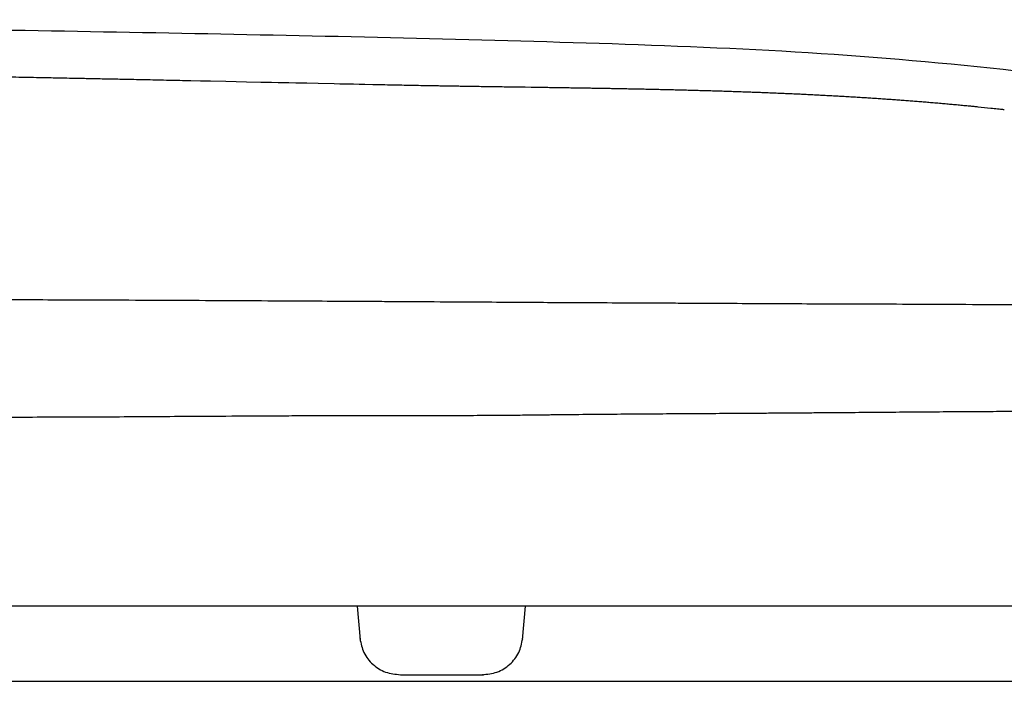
# Model space of a CAD drawing. Header units: millimetres. Extents: x 4421.4 to 4421.82, y 2367.666 to 2368.026.
# Tile 8 of 9: x 4421.656 to 4421.731, y 2367.976 to 2368.026. Entities that reach past the tile are written whole.
import ezdxf

# ---------------------------------------------------------------- set-up
doc = ezdxf.new("R2010")
doc.units = ezdxf.units.MM
doc.layers.add('SANINDUSA', color=3, linetype='Continuous')

msp = doc.modelspace()

# ---------------------------------------------------------------- linework, layer by layer
at = {"layer": 'SANINDUSA'}
for p, q in [((4421.681394, 2367.981588), (4421.681616, 2367.979043)), ((4421.693967, 2367.979042), (4421.694189, 2367.981588)), ((4421.693928, 2367.979126), (4421.693925, 2367.979126)), ((4421.626026, 2367.975888), (4421.682194, 2367.975888)), ((4421.682194, 2367.975888), (4421.786275, 2367.975888))]:
    msp.add_line(p, q, dxfattribs=at)
at = {"layer": 'SANINDUSA', "flags": 128}
for points in [[(4421.668765, 2368.021487), (4421.66951, 2368.021471), (4421.670256, 2368.021455), (4421.671421, 2368.021431)], [(4421.671421, 2368.021431), (4421.672207, 2368.021414), (4421.672994, 2368.021397), (4421.674076, 2368.021374)], [(4421.674076, 2368.021374), (4421.674479, 2368.021366), (4421.674882, 2368.021357), (4421.675404, 2368.021346)], [(4421.675404, 2368.021346), (4421.675808, 2368.021338), (4421.676212, 2368.021329), (4421.676732, 2368.021318)], [(4421.676732, 2368.021318), (4421.67758, 2368.0213), (4421.678428, 2368.021282), (4421.679659, 2368.021256)], [(4421.679659, 2368.021256), (4421.680087, 2368.021247), (4421.680514, 2368.021238), (4421.681122, 2368.021225)], [(4421.681122, 2368.021225), (4421.68155, 2368.021216), (4421.681978, 2368.021207), (4421.682585, 2368.021195)], [(4421.692709, 2368.021017), (4421.6932, 2368.02101), (4421.693675, 2368.021003), (4421.694149, 2368.020996)], [(4421.694149, 2368.020996), (4421.694623, 2368.020989), (4421.695078, 2368.020982), (4421.695533, 2368.020976)]]:
    msp.add_lwpolyline(points, dxfattribs=at)
at = {"layer": 'SANINDUSA'}
for points, knots in [([(4421.790378, 2368.009163), (4421.785512, 2368.010676), (4421.775781, 2368.013703), (4421.760896, 2368.017435), (4421.745781, 2368.020365), (4421.730335, 2368.022465), (4421.714653, 2368.023768), (4421.693515, 2368.024544), (4421.667088, 2368.025096), (4421.635386, 2368.025631), (4421.603678, 2368.02601), (4421.572021, 2368.026121), (4421.540415, 2368.026066), (4421.519381, 2368.0258), (4421.508864, 2368.025666)], [0, 0, 0, 0, 0.053986, 0.107963, 0.162502, 0.217043, 0.273048, 0.32916, 0.441138, 0.553118, 0.665118, 0.777119, 0.888556, 1, 1, 1, 1]), ([(4421.654281, 2368.021781), (4421.654679, 2368.021773), (4421.655373, 2368.02176), (4421.656365, 2368.021741), (4421.656959, 2368.021729), (4421.657257, 2368.021723)], [0, 0, 0, 0, 0.400651, 0.700325, 1, 1, 1, 1]), ([(4421.657257, 2368.021723), (4421.657654, 2368.021715), (4421.658348, 2368.021701), (4421.65934, 2368.021681), (4421.659935, 2368.021669), (4421.660232, 2368.021663)], [0, 0, 0, 0, 0.40064, 0.70032, 1, 1, 1, 1]), ([(4421.660232, 2368.021663), (4421.660629, 2368.021655), (4421.661428, 2368.021639), (4421.662629, 2368.021614), (4421.663433, 2368.021598), (4421.663834, 2368.02159)], [0, 0, 0, 0, 0.330931, 0.665466, 1, 1, 1, 1]), ([(4421.663834, 2368.02159), (4421.664377, 2368.021578), (4421.66547, 2368.021556), (4421.667113, 2368.021521), (4421.668214, 2368.021498), (4421.668765, 2368.021487)], [0, 0, 0, 0, 0.330028, 0.665014, 1, 1, 1, 1]), ([(4421.682585, 2368.021195), (4421.68308, 2368.021184), (4421.684055, 2368.021164), (4421.685511, 2368.021134), (4421.686471, 2368.021117), (4421.686952, 2368.021108)], [0, 0, 0, 0, 0.33989, 0.669944, 1, 1, 1, 1]), ([(4421.686952, 2368.021108), (4421.687091, 2368.021106), (4421.68737, 2368.021101), (4421.68785, 2368.021092), (4421.68819, 2368.021087), (4421.688391, 2368.021083)], [0, 0, 0, 0, 0.290519, 0.581038, 1, 1, 1, 1]), ([(4421.688391, 2368.021083), (4421.688531, 2368.021081), (4421.688811, 2368.021076), (4421.68929, 2368.021069), (4421.68963, 2368.021063), (4421.68983, 2368.02106)], [0, 0, 0, 0, 0.291409, 0.582818, 1, 1, 1, 1]), ([(4421.68983, 2368.02106), (4421.68997, 2368.021058), (4421.690251, 2368.021054), (4421.690731, 2368.021046), (4421.69107, 2368.021041), (4421.691269, 2368.021038)], [0, 0, 0, 0, 0.292255, 0.58451, 1, 1, 1, 1]), ([(4421.691269, 2368.021038), (4421.69141, 2368.021036), (4421.691691, 2368.021032), (4421.692171, 2368.021025), (4421.69251, 2368.02102), (4421.692709, 2368.021017)], [0, 0, 0, 0, 0.2930498, 0.5860997, 1, 1, 1, 1]), ([(4421.695533, 2368.020976), (4421.695691, 2368.020973), (4421.696001, 2368.020969), (4421.696462, 2368.020962), (4421.696765, 2368.020957), (4421.696917, 2368.020955)], [0, 0, 0, 0, 0.342749, 0.671374, 1, 1, 1, 1]), ([(4421.696917, 2368.020955), (4421.697076, 2368.020952), (4421.697386, 2368.020948), (4421.697847, 2368.02094), (4421.69815, 2368.020935), (4421.698301, 2368.020933)], [0, 0, 0, 0, 0.343372, 0.671686, 1, 1, 1, 1]), ([(4421.698301, 2368.020933), (4421.69846, 2368.020931), (4421.69877, 2368.020925), (4421.699232, 2368.020918), (4421.699534, 2368.020913), (4421.699686, 2368.02091)], [0, 0, 0, 0, 0.343908, 0.671954, 1, 1, 1, 1]), ([(4421.699686, 2368.02091), (4421.699845, 2368.020907), (4421.700155, 2368.020902), (4421.700616, 2368.020894), (4421.700919, 2368.020888), (4421.70107, 2368.020886)], [0, 0, 0, 0, 0.34435, 0.672175, 1, 1, 1, 1]), ([(4421.70107, 2368.020886), (4421.701229, 2368.020883), (4421.701539, 2368.020877), (4421.702001, 2368.020868), (4421.702303, 2368.020862), (4421.702454, 2368.020859)], [0, 0, 0, 0, 0.344728, 0.672364, 1, 1, 1, 1]), ([(4421.702454, 2368.020859), (4421.702625, 2368.020856), (4421.702958, 2368.020849), (4421.703453, 2368.020839), (4421.703777, 2368.020832), (4421.703939, 2368.020828)], [0, 0, 0, 0, 0.344851, 0.672426, 1, 1, 1, 1]), ([(4421.703939, 2368.020828), (4421.70411, 2368.020824), (4421.704443, 2368.020817), (4421.704938, 2368.020805), (4421.705262, 2368.020798), (4421.705424, 2368.020794)], [0, 0, 0, 0, 0.3452468, 0.6726233, 1, 1, 1, 1]), ([(4421.705424, 2368.020794), (4421.705595, 2368.02079), (4421.705928, 2368.020781), (4421.706423, 2368.020769), (4421.706747, 2368.02076), (4421.706909, 2368.020756)], [0, 0, 0, 0, 0.345448, 0.672724, 1, 1, 1, 1]), ([(4421.706909, 2368.020756), (4421.70708, 2368.020751), (4421.707413, 2368.020742), (4421.707908, 2368.020728), (4421.708231, 2368.020719), (4421.708393, 2368.020714)], [0, 0, 0, 0, 0.345483, 0.672741, 1, 1, 1, 1]), ([(4421.708393, 2368.020714), (4421.70856, 2368.020709), (4421.708885, 2368.020699), (4421.709367, 2368.020684), (4421.709683, 2368.020674), (4421.709841, 2368.020669)], [0, 0, 0, 0, 0.346107, 0.673053, 1, 1, 1, 1]), ([(4421.709841, 2368.020669), (4421.710008, 2368.020663), (4421.710332, 2368.020652), (4421.710815, 2368.020636), (4421.71113, 2368.020624), (4421.711288, 2368.020619)], [0, 0, 0, 0, 0.346472, 0.673236, 1, 1, 1, 1]), ([(4421.711288, 2368.020619), (4421.711455, 2368.020612), (4421.71178, 2368.020601), (4421.712262, 2368.020582), (4421.712577, 2368.02057), (4421.712734, 2368.020563)], [0, 0, 0, 0, 0.346679, 0.6733393, 1, 1, 1, 1]), ([(4421.712734, 2368.020563), (4421.712902, 2368.020557), (4421.713226, 2368.020543), (4421.713709, 2368.020523), (4421.714024, 2368.020509), (4421.714181, 2368.020502)], [0, 0, 0, 0, 0.346706, 0.673353, 1, 1, 1, 1]), ([(4421.714181, 2368.020502), (4421.714348, 2368.020495), (4421.714673, 2368.020481), (4421.715155, 2368.020458), (4421.71547, 2368.020443), (4421.715627, 2368.020436)], [0, 0, 0, 0, 0.346536, 0.673268, 1, 1, 1, 1]), ([(4421.715627, 2368.020436), (4421.715794, 2368.020427), (4421.716119, 2368.020412), (4421.716601, 2368.020387), (4421.716916, 2368.02037), (4421.717073, 2368.020362)], [0, 0, 0, 0, 0.346158, 0.673079, 1, 1, 1, 1]), ([(4421.717073, 2368.020362), (4421.71724, 2368.020353), (4421.717564, 2368.020336), (4421.718046, 2368.020309), (4421.718361, 2368.020291), (4421.718519, 2368.020282)], [0, 0, 0, 0, 0.345564, 0.672782, 1, 1, 1, 1]), ([(4421.718519, 2368.020282), (4421.718685, 2368.020272), (4421.719009, 2368.020253), (4421.719491, 2368.020224), (4421.719807, 2368.020204), (4421.719964, 2368.020194)], [0, 0, 0, 0, 0.34475, 0.672374, 1, 1, 1, 1]), ([(4421.719964, 2368.020194), (4421.720116, 2368.020185), (4421.720413, 2368.020166), (4421.720855, 2368.020136), (4421.721145, 2368.020117), (4421.72129, 2368.020107)], [0, 0, 0, 0, 0.343742, 0.671871, 1, 1, 1, 1]), ([(4421.72129, 2368.020107), (4421.721442, 2368.020097), (4421.721738, 2368.020076), (4421.72218, 2368.020045), (4421.722471, 2368.020023), (4421.722616, 2368.020013)], [0, 0, 0, 0, 0.342536, 0.671268, 1, 1, 1, 1]), ([(4421.722616, 2368.020013), (4421.722767, 2368.020002), (4421.723063, 2368.01998), (4421.723505, 2368.019946), (4421.723796, 2368.019923), (4421.723941, 2368.019911)], [0, 0, 0, 0, 0.341122, 0.67056, 1, 1, 1, 1]), ([(4421.723941, 2368.019911), (4421.724091, 2368.0199), (4421.724387, 2368.019876), (4421.724828, 2368.01984), (4421.72512, 2368.019815), (4421.725266, 2368.019803)], [0, 0, 0, 0, 0.339492, 0.669746, 1, 1, 1, 1]), ([(4421.725266, 2368.019803), (4421.725432, 2368.019788), (4421.725735, 2368.019762), (4421.726176, 2368.019723), (4421.726452, 2368.019698), (4421.72659, 2368.019686)], [0, 0, 0, 0, 0.375469, 0.687734, 1, 1, 1, 1]), ([(4421.72659, 2368.019686), (4421.726738, 2368.019672), (4421.727033, 2368.019645), (4421.727474, 2368.019603), (4421.727767, 2368.019575), (4421.727913, 2368.019561)], [0, 0, 0, 0, 0.336471, 0.668235, 1, 1, 1, 1]), ([(4421.727913, 2368.019561), (4421.728018, 2368.019551), (4421.728226, 2368.01953), (4421.728435, 2368.019509), (4421.728539, 2368.019499)], [0, 0, 0, 0, 0.4999994, 1, 1, 1, 1]), ([(4421.728539, 2368.019499), (4421.728871, 2368.019465), (4421.729373, 2368.019414), (4421.729917, 2368.019355), (4421.730192, 2368.019325), (4421.73033, 2368.01931), (4421.730457, 2368.019296), (4421.73052, 2368.019289), (4421.730552, 2368.019286)], [0, 0, 0, 0, 0.495007, 0.747502, 0.810627, 0.905313, 0.952657, 1, 1, 1, 1]), ([(4421.53077, 2368.011629), (4421.538064, 2368.0107), (4421.538984, 2368.010585), (4421.540632, 2368.010383), (4421.542988, 2368.0101), (4421.54605, 2368.009746), (4421.549463, 2368.009368), (4421.552659, 2368.009027), (4421.555635, 2368.008722), (4421.558882, 2368.008402), (4421.562373, 2368.008074), (4421.566068, 2368.007748), (4421.569301, 2368.007478), (4421.572464, 2368.007225), (4421.575545, 2368.00699), (4421.578678, 2368.006764), (4421.581413, 2368.006576), (4421.583679, 2368.006426), (4421.585856, 2368.006288), (4421.587819, 2368.006169), (4421.589806, 2368.006054), (4421.59176, 2368.005946), (4421.594207, 2368.005817), (4421.597041, 2368.005678), (4421.599872, 2368.005551), (4421.602506, 2368.005443), (4421.605368, 2368.005337), (4421.608732, 2368.005229), (4421.612453, 2368.00513), (4421.615192, 2368.005072), (4421.617183, 2368.005037), (4421.618645, 2368.005013), (4421.620533, 2368.004987), (4421.624913, 2368.004937), (4421.63176, 2368.004898), (4421.638687, 2368.004892), (4421.643032, 2368.004888), (4421.644731, 2368.004885), (4421.646175, 2368.004883), (4421.647625, 2368.00488), (4421.649072, 2368.004878), (4421.650955, 2368.004873), (4421.653254, 2368.004867), (4421.656102, 2368.004859), (4421.659371, 2368.004847), (4421.66305, 2368.004833), (4421.666981, 2368.004815), (4421.670822, 2368.004796), (4421.674474, 2368.004777), (4421.677885, 2368.004758), (4421.680579, 2368.004743), (4421.682672, 2368.004731), (4421.684233, 2368.004722), (4421.685756, 2368.004713), (4421.687981, 2368.0047), (4421.690656, 2368.004683), (4421.693621, 2368.004664), (4421.696294, 2368.004647), (4421.698987, 2368.004632), (4421.701877, 2368.00462), (4421.704351, 2368.004608), (4421.706658, 2368.004595), (4421.708973, 2368.004582), (4421.711796, 2368.004567), (4421.714783, 2368.004551), (4421.717413, 2368.004542), (4421.719633, 2368.004536), (4421.722064, 2368.004527), (4421.725259, 2368.004513), (4421.729161, 2368.004492), (4421.732893, 2368.004474), (4421.736211, 2368.004459), (4421.739176, 2368.004446), (4421.742142, 2368.004433), (4421.745184, 2368.00442), (4421.748298, 2368.004409), (4421.751283, 2368.004405), (4421.754181, 2368.004404), (4421.757086, 2368.004404), (4421.760461, 2368.004405), (4421.764201, 2368.004411), (4421.76714, 2368.004413), (4421.769064, 2368.004416), (4421.770045, 2368.004419), (4421.771022, 2368.004422), (4421.771986, 2368.004426), (4421.772934, 2368.004431), (4421.773848, 2368.004436), (4421.774728, 2368.00444), (4421.775459, 2368.004445), (4421.776048, 2368.004448), (4421.776504, 2368.004451), (4421.777093, 2368.004454), (4421.777825, 2368.004459), (4421.778736, 2368.004467), (4421.779693, 2368.004476), (4421.780695, 2368.004484), (4421.781638, 2368.004491), (4421.782356, 2368.004497), (4421.782876, 2368.004501), (4421.783249, 2368.004504), (4421.783684, 2368.004507), (4421.784199, 2368.004511), (4421.784765, 2368.004517), (4421.785295, 2368.004522), (4421.785595, 2368.004525), (4421.787084, 2368.004526)], [0, 0, 0, 0, 0.005923, 0.011652, 0.020738, 0.035435, 0.049596, 0.06243, 0.073885, 0.084873, 0.100409, 0.114053, 0.126585, 0.136305, 0.148677, 0.15988, 0.169669, 0.177483, 0.183547, 0.192277, 0.197761, 0.203956, 0.212272, 0.22271, 0.232703, 0.240873, 0.249221, 0.261432, 0.274529, 0.286364, 0.288723, 0.294349, 0.300916, 0.307514, 0.337894, 0.368913, 0.376238, 0.380987, 0.385761, 0.39056, 0.395359, 0.40011, 0.409224, 0.418152, 0.428348, 0.441629, 0.454621, 0.467322, 0.479734, 0.490858, 0.50121, 0.506512, 0.511694, 0.516754, 0.521693, 0.533888, 0.543497, 0.551431, 0.560789, 0.570701, 0.580741, 0.586052, 0.594408, 0.604667, 0.615469, 0.625871, 0.632693, 0.639391, 0.652295, 0.667861, 0.683044, 0.694952, 0.706508, 0.718184, 0.730751, 0.744084, 0.757744, 0.769994, 0.783531, 0.798703, 0.819683, 0.84216, 0.847916, 0.853927, 0.860012, 0.866172, 0.872408, 0.87872, 0.884741, 0.89083, 0.894511, 0.897799, 0.901122, 0.9081, 0.91523, 0.923899, 0.933516, 0.943329, 0.952361, 0.95708, 0.961485, 0.965967, 0.973588, 0.982383, 0.991323, 1, 1, 1, 1]), ([(4421.677961, 2367.996055), (4421.67815, 2367.996055), (4421.678529, 2367.996055), (4421.679098, 2367.996057), (4421.680046, 2367.996059), (4421.681373, 2367.99606), (4421.683079, 2367.996061), (4421.684786, 2367.996062), (4421.686637, 2367.996064), (4421.688632, 2367.996067), (4421.690532, 2367.996074), (4421.692192, 2367.996085), (4421.693613, 2367.996096), (4421.694635, 2367.996109), (4421.695258, 2367.996116), (4421.695483, 2367.996117), (4421.695771, 2367.99612), (4421.696122, 2367.996125), (4421.696536, 2367.99613), (4421.696951, 2367.996135), (4421.698004, 2367.996147), (4421.699693, 2367.996163), (4421.701629, 2367.996178), (4421.703173, 2367.99619), (4421.705485, 2367.996206), (4421.707788, 2367.99622), (4421.710075, 2367.996234), (4421.711216, 2367.996242), (4421.712353, 2367.99625), (4421.713108, 2367.996255), (4421.713486, 2367.996258)], [0, 0, 0, 0, 0.015923, 0.031851, 0.047779, 0.095542, 0.143316, 0.1911, 0.238893, 0.298795, 0.358711, 0.398491, 0.438277, 0.47807, 0.484354, 0.490636, 0.49692, 0.508535, 0.520147, 0.531757, 0.543364, 0.608658, 0.673836, 0.706462, 0.739045, 0.869459, 0.902115, 0.934708, 0.967388, 1, 1, 1, 1]), ([(4421.713486, 2367.996258), (4421.713743, 2367.99626), (4421.714259, 2367.996263), (4421.715028, 2367.996269), (4421.715924, 2367.996276), (4421.716944, 2367.996284), (4421.718468, 2367.996296), (4421.720356, 2367.99631), (4421.7226, 2367.996328), (4421.724446, 2367.996342), (4421.725912, 2367.996353), (4421.727004, 2367.99636), (4421.728089, 2367.996367), (4421.729167, 2367.996374), (4421.730238, 2367.99638), (4421.730945, 2367.996383), (4421.731298, 2367.996384)], [0, 0, 0, 0, 0.041765, 0.083464, 0.125097, 0.187688, 0.25011, 0.375427, 0.499992, 0.624921, 0.687513, 0.749883, 0.812496, 0.874899, 0.93757, 1, 1, 1, 1]), ([(4421.642573, 2367.995978), (4421.642718, 2367.995978), (4421.643058, 2367.995979), (4421.643597, 2367.995979), (4421.64419, 2367.995978), (4421.644786, 2367.995978), (4421.64558, 2367.995976), (4421.646573, 2367.995974), (4421.647764, 2367.995971), (4421.648957, 2367.995966), (4421.650215, 2367.995959), (4421.65154, 2367.995953), (4421.65293, 2367.995949), (4421.655709, 2367.995944), (4421.659878, 2367.995953), (4421.665438, 2367.995984), (4421.670305, 2367.996017), (4421.673899, 2367.996038), (4421.676219, 2367.996049), (4421.67738, 2367.996053), (4421.677961, 2367.996055)], [0, 0, 0, 0, 0.012288, 0.029019, 0.045826, 0.062695, 0.079611, 0.113212, 0.146955, 0.180614, 0.214335, 0.2536, 0.292869, 0.332141, 0.489138, 0.646211, 0.803375, 0.901612, 0.950802, 1, 1, 1, 1]), ([(4421.772925, 2367.981588), (4421.772925, 2367.981588), (4421.772829, 2367.981588), (4421.772639, 2367.981588), (4421.772398, 2367.981588), (4421.772006, 2367.981588), (4421.771464, 2367.981588), (4421.771246, 2367.981588), (4421.771003, 2367.981588), (4421.770737, 2367.981588), (4421.770473, 2367.981588), (4421.770185, 2367.981588), (4421.769874, 2367.981588), (4421.769566, 2367.981588), (4421.769236, 2367.981588), (4421.768883, 2367.981588), (4421.768353, 2367.981588), (4421.767772, 2367.981588), (4421.767142, 2367.981588), (4421.766033, 2367.981588), (4421.764771, 2367.981588), (4421.763363, 2367.981588), (4421.763081, 2367.981588), (4421.762794, 2367.981588), (4421.762501, 2367.981588), (4421.761981, 2367.981588), (4421.761443, 2367.981588), (4421.760888, 2367.981588), (4421.760055, 2367.981588), (4421.759183, 2367.981588), (4421.758273, 2367.981588), (4421.757666, 2367.981588), (4421.757042, 2367.981588), (4421.756402, 2367.981588), (4421.755753, 2367.981588), (4421.755087, 2367.981588), (4421.754405, 2367.981588), (4421.753714, 2367.981588), (4421.753007, 2367.981588), (4421.752283, 2367.981588), (4421.75156, 2367.981588), (4421.75082, 2367.981588), (4421.750065, 2367.981588), (4421.748555, 2367.981588), (4421.746983, 2367.981588), (4421.745353, 2367.981588), (4421.743291, 2367.981588), (4421.74114, 2367.981588), (4421.738907, 2367.981588), (4421.737122, 2367.981588), (4421.735286, 2367.981588), (4421.733406, 2367.981588), (4421.731019, 2367.981588), (4421.728562, 2367.981588), (4421.726046, 2367.981588), (4421.725543, 2367.981588), (4421.725037, 2367.981588), (4421.72453, 2367.981588), (4421.723514, 2367.981588), (4421.72249, 2367.981588), (4421.721458, 2367.981588), (4421.720388, 2367.981588), (4421.71931, 2367.981588), (4421.718225, 2367.981588), (4421.71714, 2367.981588), (4421.716048, 2367.981588), (4421.714949, 2367.981588), (4421.7144, 2367.981588), (4421.713849, 2367.981588), (4421.713297, 2367.981588), (4421.712192, 2367.981588), (4421.711081, 2367.981588), (4421.709966, 2367.981588), (4421.709408, 2367.981588), (4421.708848, 2367.981588), (4421.708288, 2367.981588), (4421.707201, 2367.981588), (4421.70611, 2367.981588), (4421.705016, 2367.981588), (4421.704469, 2367.981588), (4421.703921, 2367.981588), (4421.703373, 2367.981588), (4421.702277, 2367.981588), (4421.701178, 2367.981588), (4421.700078, 2367.981588), (4421.698427, 2367.981588), (4421.696773, 2367.981588), (4421.695118, 2367.981588), (4421.680119, 2367.981588), (4421.665119, 2367.981588), (4421.650119, 2367.981588), (4421.649568, 2367.981588), (4421.649016, 2367.981588), (4421.648464, 2367.981588), (4421.647913, 2367.981588), (4421.647362, 2367.981588), (4421.646811, 2367.981588), (4421.64626, 2367.981588), (4421.64571, 2367.981588), (4421.645159, 2367.981588), (4421.644609, 2367.981588), (4421.64406, 2367.981588), (4421.64351, 2367.981588), (4421.642426, 2367.981588), (4421.641301, 2367.981588), (4421.640222, 2367.981588), (4421.639675, 2367.981588), (4421.639128, 2367.981588), (4421.638583, 2367.981588), (4421.638038, 2367.981588), (4421.637493, 2367.981588), (4421.636949, 2367.981588), (4421.636389, 2367.981588), (4421.63583, 2367.981588), (4421.635272, 2367.981588), (4421.634714, 2367.981588), (4421.634157, 2367.981588), (4421.633602, 2367.981588), (4421.633161, 2367.981588), (4421.632721, 2367.981588), (4421.632282, 2367.981588), (4421.632168, 2367.981588), (4421.632054, 2367.981588), (4421.631941, 2367.981588), (4421.629178, 2367.981588), (4421.626453, 2367.981588), (4421.623779, 2367.981588), (4421.621715, 2367.981588), (4421.619684, 2367.981588), (4421.61769, 2367.981588), (4421.615205, 2367.981588), (4421.612781, 2367.981588), (4421.610429, 2367.981588), (4421.609501, 2367.981588), (4421.608583, 2367.981588), (4421.607678, 2367.981588), (4421.606321, 2367.981588), (4421.604991, 2367.981588), (4421.603692, 2367.981588), (4421.602825, 2367.981588), (4421.601972, 2367.981588), (4421.601133, 2367.981588), (4421.599884, 2367.981588), (4421.598667, 2367.981588), (4421.597483, 2367.981588), (4421.594733, 2367.981588), (4421.592168, 2367.981588), (4421.589809, 2367.981588), (4421.58948, 2367.981588), (4421.589156, 2367.981588), (4421.588836, 2367.981588), (4421.5882, 2367.981588), (4421.587567, 2367.981588), (4421.586965, 2367.981588), (4421.586661, 2367.981588), (4421.586362, 2367.981588), (4421.586067, 2367.981588), (4421.585772, 2367.981588), (4421.585482, 2367.981588), (4421.585196, 2367.981588), (4421.584909, 2367.981588), (4421.584627, 2367.981588), (4421.58435, 2367.981588), (4421.584072, 2367.981588), (4421.583798, 2367.981588), (4421.58353, 2367.981588), (4421.583262, 2367.981588), (4421.582997, 2367.981588), (4421.582737, 2367.981588), (4421.582178, 2367.981588), (4421.58156, 2367.981588), (4421.581048, 2367.981588), (4421.580779, 2367.981588), (4421.580515, 2367.981588), (4421.580256, 2367.981588), (4421.579997, 2367.981588), (4421.579744, 2367.981588), (4421.5795, 2367.981588), (4421.579412, 2367.981588), (4421.579327, 2367.981588), (4421.579242, 2367.981588), (4421.57909, 2367.981588), (4421.578928, 2367.981588), (4421.578779, 2367.981588), (4421.578258, 2367.981588), (4421.577747, 2367.981588), (4421.577295, 2367.981588), (4421.577166, 2367.981588), (4421.577025, 2367.981588), (4421.576901, 2367.981588), (4421.576747, 2367.981588), (4421.57659, 2367.981588), (4421.576438, 2367.981588), (4421.576411, 2367.981588), (4421.576382, 2367.981588), (4421.576355, 2367.981588), (4421.576002, 2367.981588), (4421.575671, 2367.981588), (4421.575363, 2367.981588), (4421.575055, 2367.981588), (4421.574762, 2367.981588), (4421.574501, 2367.981588), (4421.574233, 2367.981588), (4421.573993, 2367.981588), (4421.573774, 2367.981588), (4421.573459, 2367.981588), (4421.573192, 2367.981588), (4421.572982, 2367.981588), (4421.572974, 2367.981588), (4421.572964, 2367.981588), (4421.572956, 2367.981588), (4421.572527, 2367.981588), (4421.572313, 2367.981588), (4421.572313, 2367.981588)], [0, 0, 0, 0, 1, 1, 1, 2, 2, 2, 3, 3, 3, 4, 4, 4, 5, 5, 5, 6, 6, 6, 7, 7, 7, 8, 8, 8, 9, 9, 9, 10, 10, 10, 11, 11, 11, 12, 12, 12, 13, 13, 13, 14, 14, 14, 15, 15, 15, 16, 16, 16, 17, 17, 17, 18, 18, 18, 19, 19, 19, 20, 20, 20, 21, 21, 21, 22, 22, 22, 23, 23, 23, 24, 24, 24, 25, 25, 25, 26, 26, 26, 27, 27, 27, 28, 28, 28, 29, 29, 29, 30, 30, 30, 31, 31, 31, 32, 32, 32, 33, 33, 33, 34, 34, 34, 35, 35, 35, 36, 36, 36, 37, 37, 37, 38, 38, 38, 39, 39, 39, 40, 40, 40, 41, 41, 41, 42, 42, 42, 43, 43, 43, 44, 44, 44, 45, 45, 45, 46, 46, 46, 47, 47, 47, 48, 48, 48, 49, 49, 49, 50, 50, 50, 51, 51, 51, 52, 52, 52, 53, 53, 53, 54, 54, 54, 55, 55, 55, 56, 56, 56, 57, 57, 57, 58, 58, 58, 59, 59, 59, 60, 60, 60, 61, 61, 61, 62, 62, 62, 63, 63, 63, 64, 64, 64, 65, 65, 65, 66, 66, 66, 67, 67, 67, 68, 68, 68, 69, 69, 69, 70, 70, 70, 71, 71, 71, 71]), ([(4421.68161, 2367.979126), (4421.681684, 2367.97876), (4421.681832, 2367.978029), (4421.682552, 2367.977132), (4421.683532, 2367.976509), (4421.684302, 2367.976428), (4421.684685, 2367.976388)], [0, 0, 0, 0, 0.251497, 0.502282, 0.751881, 1, 1, 1, 1]), ([(4421.690898, 2367.976388), (4421.691281, 2367.976428), (4421.692051, 2367.976509), (4421.693031, 2367.977132), (4421.693751, 2367.978029), (4421.693899, 2367.97876), (4421.693973, 2367.979126)], [0, 0, 0, 0, 0.2481192, 0.497718, 0.7485033, 1, 1, 1, 1]), ([(4421.68469, 2367.976388), (4421.684705, 2367.976388), (4421.684746, 2367.976388), (4421.684857, 2367.976388), (4421.685005, 2367.976388), (4421.685166, 2367.976388), (4421.685319, 2367.976388), (4421.68548, 2367.976388), (4421.685587, 2367.976388), (4421.685788, 2367.976388), (4421.685917, 2367.976388), (4421.686072, 2367.976388), (4421.686343, 2367.976388), (4421.686746, 2367.976388), (4421.687111, 2367.976388), (4421.687424, 2367.976388), (4421.687656, 2367.976388), (4421.687831, 2367.976388), (4421.687901, 2367.976388), (4421.687935, 2367.976388)], [0, 0, 0, 0, 0.0752645, 0.2100367, 0.3433031, 0.4461244, 0.5349818, 0.6238659, 0.6895512, 0.7272746, 0.738862, 0.7499796, 0.7941603, 0.8379658, 0.8808639, 0.9118266, 0.9476966, 0.9747795, 1, 1, 1, 1]), ([(4421.687935, 2367.976388), (4421.687981, 2367.976388), (4421.688074, 2367.976388), (4421.688209, 2367.976388), (4421.688341, 2367.976388), (4421.688562, 2367.976388), (4421.688837, 2367.976388), (4421.689125, 2367.976388), (4421.689342, 2367.976388), (4421.689517, 2367.976388), (4421.689698, 2367.976388), (4421.689895, 2367.976388), (4421.690193, 2367.976388), (4421.690484, 2367.976388), (4421.690726, 2367.976388), (4421.690879, 2367.976388), (4421.690956, 2367.976388), (4421.690984, 2367.976388), (4421.690987, 2367.976388), (4421.690977, 2367.976388), (4421.690956, 2367.976388), (4421.690929, 2367.976388), (4421.690913, 2367.976388)], [0, 0, 0, 0, 0.02014, 0.040279, 0.060417, 0.080553, 0.143839, 0.195971, 0.233637, 0.267268, 0.300899, 0.347932, 0.401567, 0.523535, 0.611161, 0.697411, 0.787192, 0.83427, 0.881344, 0.91665, 0.951958, 1, 1, 1, 1])]:
    msp.add_open_spline(points, degree=3, knots=knots, dxfattribs=at)

doc.saveas('drawing.dxf')
